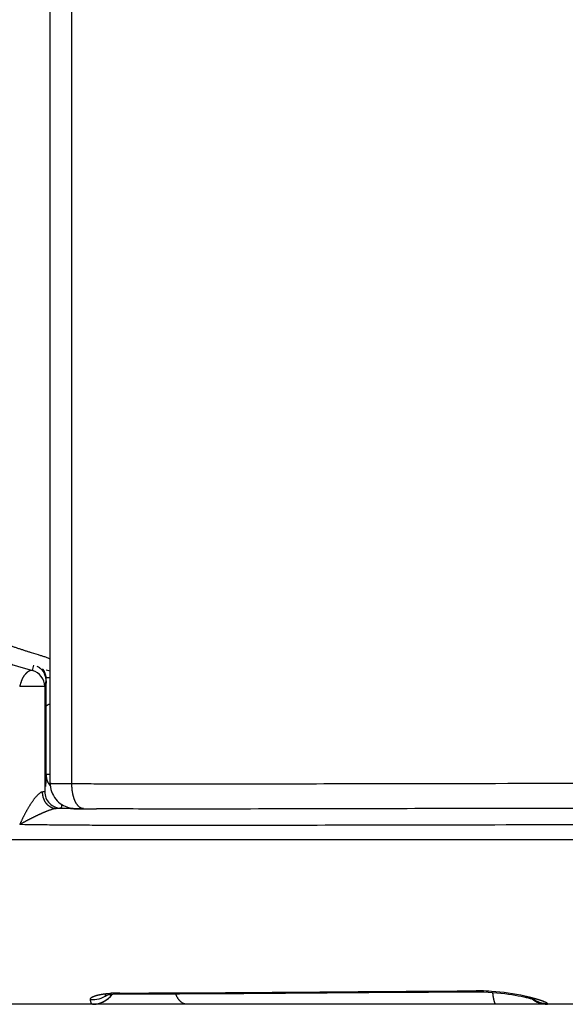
# Model space of a CAD drawing. Header units: millimetres. Extents: x 0 to 1300, y 0 to 891.
# Tile 114 of 127: x 842.73 to 849.36, y 429.1 to 441.05. Entities that reach past the tile are written whole.
import ezdxf

# ---------------------------------------------------------------- set-up
doc = ezdxf.new("R2010")
doc.units = ezdxf.units.MM
doc.header["$LTSCALE"] = 0.545669
doc.layers.add('NoLayerName_001', color=7, linetype='Continuous')

msp = doc.modelspace()

# ---------------------------------------------------------------- linework, layer by layer
at = {"layer": 'NoLayerName_001', "color": 60, "linetype": 'Continuous', "lineweight": 25}
for p, q in [((843.1, 431.779), (843.1, 457.85)), ((843.363, 431.7757), (843.363, 452.35)), ((842.8845, 433.1506), (842.9019, 433.2178)), ((843.0488, 433.1608), (843.1, 433.146)), ((843.0413, 432.9911), (843.05, 433.0247)), ((843.05, 433.0247), (843.05, 433)), ((843.0519, 433.0435), (843.0523, 433.0624)), ((843.0326, 432.9575), (842.7288, 432.9575)), ((843.0326, 432.9575), (843.0413, 432.9911)), ((843.0326, 432.9575), (843.0326, 431.6812)), ((843.05, 432.7126), (843.0502, 432.7672)), ((843.0502, 432.7672), (843.0505, 432.8217)), ((843.05, 431.8837), (843.05, 432.7126)), ((843.3465, 431.4749), (843.1737, 431.4766)), ((839.0935, 431.1), (860.9065, 431.1)), ((843.9463, 429.2371), (843.9837, 429.2371)), ((843.9515, 429.2272), (843.9839, 429.2274)), ((843.9837, 429.2371), (844.1437, 429.237)), ((846.9671, 429.2436), (847.6948, 429.2483)), ((847.6948, 429.2483), (848.2858, 429.2514)), ((848.2858, 429.2514), (848.3117, 429.2514)), ((861, 429.1), (839, 429.1)), ((843.762, 429.1402), (843.7846, 429.1546))]:
    msp.add_line(p, q, dxfattribs=at)
for points in [[(843.1, 431.779), (843.1003, 431.7647), (843.1031, 431.7359), (843.1085, 431.7081)], [(843.1085, 431.7081), (843.1163, 431.6815), (843.1262, 431.6563), (843.1381, 431.6326), (843.1518, 431.6105), (843.1671, 431.5899), (843.1838, 431.571), (843.2019, 431.5537), (843.221, 431.5382), (843.241, 431.5245), (843.2615, 431.5128), (843.2819, 431.5031), (843.3022, 431.4953), (843.3225, 431.489), (843.3417, 431.4845), (843.3593, 431.4815), (843.3749, 431.4796), (843.3872, 431.4786), (843.3987, 431.4779), (843.4111, 431.4773), (843.4251, 431.4769), (843.4415, 431.4765), (843.4604, 431.4761), (843.5029, 431.4757)], [(843.7698, 429.2106), (843.764, 429.2083), (843.7662, 429.2089), (843.7775, 429.2117)], [(843.7775, 429.2117), (843.7976, 429.2155), (843.826, 429.2195), (843.8618, 429.223), (843.904, 429.2257), (843.9515, 429.2272)], [(843.7846, 429.1546), (843.8055, 429.1708), (843.8248, 429.1885)], [(843.8248, 429.1885), (843.8421, 429.2075), (843.8534, 429.2222)], [(843.9838, 429.2274), (844.6695, 429.2285), (845.45, 429.2327), (846.9671, 429.2436)], [(848.3117, 429.2514), (848.3662, 429.2504), (848.4199, 429.2483)], [(848.4199, 429.2483), (848.4726, 429.2451), (848.5237, 429.2411), (848.5729, 429.2362), (848.6201, 429.2307), (848.6649, 429.2247), (848.7073, 429.2183), (848.747, 429.2116), (848.7842, 429.2048), (848.8187, 429.198), (848.8506, 429.1912), (848.8796, 429.1846), (848.9057, 429.1782), (848.9288, 429.1722), (848.9487, 429.1667), (848.9651, 429.1618), (848.9782, 429.1576), (848.987, 429.1545), (848.9906, 429.1532)], [(843.612, 429.1), (843.6265, 429.1004), (843.6561, 429.1033), (843.6847, 429.1089), (843.7119, 429.1171), (843.7377, 429.1276), (843.762, 429.1402)]]:
    msp.add_lwpolyline(points, dxfattribs=at)
for centre, radius, start, end in [((842.8327, 432.9575), 0.1999, 359.99554, 74.97827), ((842.8486, 433.0221), 0.2028, 53.39344, 62.45745), ((842.8481, 433.0242), 0.2019, 12.49559, 24.86434), ((842.8498, 433.0244), 0.2002, 0.07231, 12.54769), ((842.7875, 433.0304), 0.2624, 6.86831, 8.86105), ((832.8333, 433.4051), 10.2248, 357.89415, 358.07938), ((843.167, 429.9343), 3.1298, 91.23917, 92.1002), ((837.3187, 432.1347), 5.7368, 357.15085, 357.49295), ((843.2368, 431.6791), 0.2337, 180.64473, 193.3726), ((843.2327, 431.6813), 0.2, 180.03202, 270.05113), ((844.2937, 542.1034), 110.6326, 269.509439, 269.673281), ((843.6137, 429.4588), 0.3021, 264.93482, 305.34696), ((843.612, 429.4), 0.3, 270, 323.50523), ((843.9339, 427.612), 1.6249, 91.53481, 93.31094), ((843.9434, 427.2981), 1.939, 89.91335, 91.5656), ((848.2849, 426.7345), 2.5286, 88.95487, 90.27598), ((848.2818, 426.5878), 2.6752, 86.20986, 88.94709), ((848.2711, 426.4312), 2.8322, 77.9242, 86.20187), ((849.1371, 429.4), 0.3, 231.6904, 270), ((849.1367, 429.4109), 0.3002, 237.215, 269.72509)]:
    msp.add_arc(centre, radius, start, end, dxfattribs=at)
for points, knots in [([(841.3277, 433.9305), (841.3425, 433.9178), (841.372, 433.8922), (841.4173, 433.8553), (841.4633, 433.8191), (841.5101, 433.7839), (841.5576, 433.7495), (841.6056, 433.7161), (841.6543, 433.6835), (841.7036, 433.6518), (841.7534, 433.621), (841.8037, 433.5911), (841.8544, 433.5619), (841.9057, 433.5337), (841.9574, 433.5062), (842.0095, 433.4796), (842.062, 433.4538), (842.1149, 433.4288), (842.1682, 433.4046), (842.2218, 433.3811), (842.2757, 433.3584), (842.3299, 433.3363), (842.3844, 433.315), (842.4392, 433.2943), (842.4942, 433.2743), (842.5494, 433.2549), (842.6048, 433.2361), (842.6604, 433.2179), (842.7162, 433.2002), (842.7721, 433.1831), (842.8282, 433.1665), (842.8658, 433.156), (842.8845, 433.1506)], [0, 0, 0, 0, 0.0585023, 0.1170218, 0.1755587, 0.2341113, 0.2926759, 0.3512466, 0.4098159, 0.4683749, 0.5269211, 0.5854582, 0.643989, 0.7025154, 0.7610386, 0.8195588, 0.8780757, 0.9365894, 0.9951031, 1.0536193, 1.1121391, 1.1706623, 1.2291877, 1.2877129, 1.3462345, 1.404752, 1.4632666, 1.5217789, 1.5802891, 1.6387966, 1.6973005, 1.7557992, 1.7557992, 1.7557992, 1.7557992]), ([(843.1, 433.289), (843.0943, 433.2924), (843.0832, 433.3), (843.0638, 433.306), (843.0448, 433.3127), (843.0256, 433.3189), (843.0064, 433.3251), (842.955, 433.3412), (842.897, 433.3589), (842.8392, 433.3771), (842.8136, 433.3853), (842.7943, 433.3914), (842.7751, 433.3976), (842.7559, 433.4039), (842.7367, 433.4102), (842.7176, 433.4165), (842.6984, 433.4229), (842.6793, 433.4294), (842.6602, 433.4359), (842.6411, 433.4425), (842.622, 433.4491), (842.6029, 433.4558), (842.5839, 433.4626), (842.5649, 433.4694), (842.5459, 433.4763), (842.527, 433.4833), (842.508, 433.4903), (842.4891, 433.4974), (842.4702, 433.5046), (842.4514, 433.5118), (842.4326, 433.5192), (842.4138, 433.5266), (842.395, 433.534), (842.3763, 433.5416), (842.3576, 433.5492), (842.3389, 433.5569), (842.3203, 433.5647), (842.3017, 433.5726), (842.2831, 433.5806), (842.2646, 433.5886), (842.2523, 433.5941), (842.2461, 433.5968)], [0, 0, 0, 0, 0.0198971, 0.04008258, 0.06029062, 0.08048097, 0.10067515, 0.1208729, 0.24204659, 0.28243805, 0.30263378, 0.32282943, 0.34302502, 0.36322057, 0.38341613, 0.40361175, 0.42380741, 0.44400312, 0.46419886, 0.48439467, 0.50459059, 0.52478661, 0.54498264, 0.56517864, 0.58537454, 0.6055703, 0.62576591, 0.6459614, 0.66615685, 0.68635243, 0.70654828, 0.72674457, 0.74694149, 0.76713927, 0.78733799, 0.80753747, 0.82773754, 0.84793801, 0.86813873, 0.88833959, 0.90854048, 0.90854048, 0.90854048, 0.90854048]), ([(842.8845, 433.1506), (842.8826, 433.151), (842.8787, 433.1518), (842.8727, 433.1522), (842.8666, 433.152), (842.8607, 433.1512), (842.8549, 433.1498), (842.8492, 433.1478), (842.8437, 433.1454), (842.8384, 433.1426), (842.8332, 433.1396), (842.8283, 433.1362), (842.8235, 433.1327), (842.8188, 433.1289), (842.8143, 433.125), (842.81, 433.1209), (842.8057, 433.1167), (842.8016, 433.1124), (842.7976, 433.1079), (842.7938, 433.1034), (842.79, 433.0987), (842.7864, 433.094), (842.7829, 433.0892), (842.7795, 433.0843), (842.7762, 433.0793), (842.773, 433.0743), (842.7699, 433.0691), (842.767, 433.0639), (842.7641, 433.0587), (842.7614, 433.0534), (842.7588, 433.048), (842.7563, 433.0426), (842.754, 433.0371), (842.7518, 433.0316), (842.7497, 433.026), (842.7477, 433.0204), (842.7458, 433.0147), (842.744, 433.009), (842.7422, 433.0033), (842.7405, 432.9976), (842.7394, 432.9938), (842.7389, 432.9919)], [0, 0, 0, 0, 0.00597886, 0.01198491, 0.01799896, 0.0239991, 0.02998157, 0.03596724, 0.04196188, 0.04795473, 0.05393413, 0.05990742, 0.06588043, 0.07185454, 0.07782736, 0.0837975, 0.08976683, 0.09573646, 0.10170653, 0.10767627, 0.11364452, 0.11961174, 0.12557888, 0.13154669, 0.13751572, 0.14348633, 0.14945861, 0.15543171, 0.16140439, 0.16737554, 0.17334415, 0.17930933, 0.18527037, 0.19122745, 0.19718323, 0.2031401, 0.2090996, 0.21506254, 0.22102913, 0.22699905, 0.23297158, 0.23297158, 0.23297158, 0.23297158]), ([(842.9696, 433.1849), (842.9713, 433.1836), (842.9748, 433.181), (842.9798, 433.1768), (842.9848, 433.1724), (842.9895, 433.1679), (842.9942, 433.1632), (842.9987, 433.1584), (843.003, 433.1534), (843.0072, 433.1483), (843.0112, 433.143), (843.015, 433.1376), (843.0187, 433.1321), (843.0221, 433.1265), (843.0254, 433.1208), (843.0285, 433.115), (843.0303, 433.1111), (843.0313, 433.1091)], [0, 0, 0, 0, 0.006526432, 0.013075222, 0.019643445, 0.026227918, 0.032825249, 0.03943188, 0.046044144, 0.052658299, 0.059270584, 0.065877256, 0.07247464, 0.079059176, 0.085627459, 0.092176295, 0.098702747, 0.098702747, 0.098702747, 0.098702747]), ([(843.0054, 433.1735), (843.0065, 433.172), (843.0087, 433.169), (843.0118, 433.1643), (843.0147, 433.1596), (843.0176, 433.1548), (843.0203, 433.15), (843.0229, 433.145), (843.0254, 433.14), (843.0278, 433.135), (843.0301, 433.1299), (843.0322, 433.1247), (843.0342, 433.1195), (843.0361, 433.1142), (843.0379, 433.1089), (843.0395, 433.1035), (843.041, 433.0982), (843.0424, 433.0927), (843.0437, 433.0873), (843.0449, 433.0818), (843.0459, 433.0764), (843.0465, 433.0727), (843.0468, 433.0709)], [0, 0, 0, 0, 0.00556589, 0.01113277, 0.01670148, 0.0222728, 0.02784743, 0.03342605, 0.03900907, 0.04459623, 0.05018708, 0.05578098, 0.06137723, 0.06697499, 0.07257334, 0.07817126, 0.08376767, 0.08936138, 0.09495118, 0.10053578, 0.10611385, 0.11168401, 0.11168401, 0.11168401, 0.11168401]), ([(843.0505, 432.8217), (843.0507, 432.8697), (843.0509, 432.9289), (843.0514, 432.9954), (843.0516, 433.0213), (843.0518, 433.0361), (843.0519, 433.0435)], [0, 0, 0, 0, 0.14416519, 0.177434, 0.1996131, 0.2217922, 0.2217922, 0.2217922, 0.2217922]), ([(842.7389, 432.9919), (842.7372, 432.9861), (842.735, 432.9785), (842.7322, 432.9689), (842.7305, 432.9632), (842.7294, 432.9594), (842.7288, 432.9575)], [0, 0, 0, 0, 0.017922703, 0.023894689, 0.029863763, 0.035829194, 0.035829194, 0.035829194, 0.035829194]), ([(843.05, 432.7126), (843.0501, 432.7134), (843.0502, 432.7151), (843.0509, 432.7175), (843.0519, 432.7198), (843.0533, 432.722), (843.0549, 432.7241), (843.0567, 432.7261), (843.0586, 432.728), (843.0607, 432.7298), (843.0628, 432.7314), (843.065, 432.7329), (843.0671, 432.7343), (843.0693, 432.7355), (843.0716, 432.7367), (843.0738, 432.7378), (843.0761, 432.7389), (843.0783, 432.7399), (843.0807, 432.7408), (843.083, 432.7418), (843.0853, 432.7427), (843.0877, 432.7436), (843.0901, 432.7444), (843.0925, 432.7453), (843.0949, 432.746), (843.0973, 432.7468), (843.0989, 432.7473), (843.0997, 432.7475)], [0, 0, 0, 0, 0.002499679, 0.004991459, 0.007516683, 0.010096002, 0.012732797, 0.015417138, 0.018129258, 0.020842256, 0.023524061, 0.026148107, 0.028720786, 0.031255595, 0.033764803, 0.036259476, 0.03874957, 0.041244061, 0.043749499, 0.046265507, 0.048790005, 0.051320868, 0.053855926, 0.056392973, 0.05892977, 0.061464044, 0.063993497, 0.063993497, 0.063993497, 0.063993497]), ([(843.0484, 431.8495), (843.0482, 431.846), (843.0479, 431.8391), (843.0473, 431.8287), (843.0467, 431.8183), (843.0462, 431.8096), (843.0458, 431.8027), (843.0455, 431.7975), (843.0451, 431.7923), (843.0448, 431.7871), (843.0444, 431.7819), (843.044, 431.7767), (843.0436, 431.7715), (843.0432, 431.7663), (843.0428, 431.7611), (843.0423, 431.7559), (843.0419, 431.7507), (843.0416, 431.7472), (843.0414, 431.7455)], [0, 0, 0, 0, 0.01042585, 0.0208517, 0.03127786, 0.04170455, 0.04691803, 0.05213155, 0.05734506, 0.06255853, 0.06777194, 0.07298528, 0.07819852, 0.08341167, 0.08862474, 0.09383774, 0.0990507, 0.10426365, 0.10426365, 0.10426365, 0.10426365]), ([(843.0518, 431.8855), (843.0516, 431.8854), (843.051, 431.8851), (843.0503, 431.8846), (843.0501, 431.884), (843.05, 431.8837)], [0, 0, 0, 0, 0.0009109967, 0.0018194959, 0.0026463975, 0.0026463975, 0.0026463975, 0.0026463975]), ([(843.05, 431.8837), (843.05, 431.8826), (843.05, 431.8804), (843.0501, 431.877), (843.0503, 431.8736), (843.0505, 431.8703), (843.0507, 431.8669), (843.0511, 431.8635), (843.0515, 431.8602), (843.0519, 431.8568), (843.0524, 431.8535), (843.0529, 431.8501), (843.0536, 431.8468), (843.0542, 431.8435), (843.0549, 431.8402), (843.0557, 431.8369), (843.0563, 431.8347), (843.0565, 431.8337)], [0, 0, 0, 0, 0.003368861, 0.006740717, 0.010115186, 0.01349186, 0.016870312, 0.020250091, 0.023630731, 0.027011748, 0.030392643, 0.033772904, 0.03715201, 0.040529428, 0.043904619, 0.047277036, 0.050646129, 0.050646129, 0.050646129, 0.050646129]), ([(843.0997, 431.8923), (843.0984, 431.8922), (843.0964, 431.8921), (843.0939, 431.8919), (843.0919, 431.8917), (843.09, 431.8916), (843.0881, 431.8914), (843.0861, 431.8913), (843.0842, 431.8911), (843.0823, 431.8909), (843.0803, 431.8907), (843.0784, 431.8905), (843.0765, 431.8903), (843.0746, 431.8901), (843.0726, 431.8898), (843.0707, 431.8896), (843.0688, 431.8893), (843.0669, 431.8891), (843.065, 431.8888), (843.0631, 431.8884), (843.0612, 431.8881), (843.0593, 431.8877), (843.0574, 431.8873), (843.0555, 431.8869), (843.0536, 431.8863), (843.0524, 431.8858), (843.0518, 431.8855)], [0, 0, 0, 0, 0.003876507, 0.005815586, 0.00775501, 0.00969463, 0.011634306, 0.013573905, 0.015513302, 0.017452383, 0.019391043, 0.02132919, 0.023266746, 0.025203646, 0.02713984, 0.029075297, 0.031009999, 0.032943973, 0.034877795, 0.036812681, 0.038750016, 0.040691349, 0.042638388, 0.04458765, 0.0465288, 0.048463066, 0.048463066, 0.048463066, 0.048463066]), ([(843.0565, 431.8337), (843.0571, 431.8316), (843.0582, 431.8276), (843.0601, 431.8216), (843.0622, 431.8156), (843.0645, 431.8097), (843.0669, 431.8039), (843.0696, 431.7981), (843.0724, 431.7925), (843.0754, 431.7869), (843.0786, 431.7814), (843.0819, 431.776), (843.0854, 431.7707), (843.0891, 431.7656), (843.0929, 431.7605), (843.0969, 431.7556), (843.0997, 431.7525), (843.1011, 431.7509)], [0, 0, 0, 0, 0.006272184, 0.012564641, 0.018874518, 0.025198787, 0.031534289, 0.037877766, 0.044225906, 0.050575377, 0.056922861, 0.063265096, 0.06959891, 0.075921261, 0.082229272, 0.088520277, 0.094791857, 0.094791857, 0.094791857, 0.094791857]), ([(843.363, 431.7757), (843.3427, 431.7757), (843.3063, 431.7759), (843.2591, 431.7761), (843.224, 431.7764), (843.1984, 431.7766), (843.1782, 431.7768), (843.1633, 431.777), (843.1525, 431.7772), (843.1444, 431.7773), (843.135, 431.7775), (843.1269, 431.7777), (843.1188, 431.7779), (843.1134, 431.7782), (843.108, 431.7782), (843.104, 431.7785), (843.1014, 431.7789), (843.1, 431.779)], [0, 0, 0, 0, 0.06070044, 0.10926088, 0.14163522, 0.16591311, 0.18614649, 0.20233936, 0.21043483, 0.21852582, 0.22661027, 0.2387699, 0.24281773, 0.25085198, 0.25502987, 0.25892511, 0.26302441, 0.26302441, 0.26302441, 0.26302441]), ([(843.3631, 431.7578), (843.3631, 431.7608), (843.3629, 431.7667), (843.363, 431.7727), (843.363, 431.7757)], [0, 0, 0, 0, 0.008914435, 0.017826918, 0.017826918, 0.017826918, 0.017826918]), ([(850, 431.7794), (849.2036, 431.7786), (847.4337, 431.7779), (845.4868, 431.7711), (844.1594, 431.7719), (843.7169, 431.7732), (843.4515, 431.7751), (843.363, 431.7757)], [0, 0, 0, 0, 2.3893376, 5.3096391, 5.8406056, 6.3715696, 6.6370513, 6.6370513, 6.6370513, 6.6370513]), ([(843.5029, 431.4757), (843.4999, 431.4759), (843.4939, 431.4761), (843.4852, 431.4781), (843.4766, 431.4809), (843.4685, 431.4847), (843.4608, 431.4893), (843.4536, 431.4946), (843.4468, 431.5004), (843.4404, 431.5067), (843.4345, 431.5134), (843.4289, 431.5204), (843.4237, 431.5276), (843.4188, 431.5351), (843.4141, 431.5427), (843.4098, 431.5505), (843.4058, 431.5584), (843.4019, 431.5665), (843.3983, 431.5747), (843.395, 431.5829), (843.3918, 431.5913), (843.3888, 431.5997), (843.3861, 431.6082), (843.3835, 431.6167), (843.3811, 431.6254), (843.3789, 431.634), (843.3768, 431.6427), (843.3749, 431.6515), (843.3732, 431.6603), (843.3716, 431.6691), (843.3701, 431.6779), (843.3688, 431.6867), (843.3676, 431.6956), (843.3666, 431.7044), (843.3657, 431.7133), (843.3649, 431.7222), (843.3642, 431.7311), (843.3637, 431.74), (843.3633, 431.7489), (843.3632, 431.7549), (843.3631, 431.7578)], [0, 0, 0, 0, 0.00892768, 0.0178999, 0.02688634, 0.03584304, 0.0447857, 0.05373317, 0.0626767, 0.07160639, 0.08053503, 0.08946776, 0.09839968, 0.10732375, 0.11624444, 0.12516551, 0.13408761, 0.14300855, 0.15192707, 0.16084588, 0.16976739, 0.17869326, 0.18762443, 0.19656118, 0.20550313, 0.21444933, 0.22339825, 0.23234785, 0.24129557, 0.25023893, 0.25917776, 0.26811266, 0.27704418, 0.28597276, 0.29489878, 0.30382255, 0.31274428, 0.32166413, 0.33058218, 0.33949845, 0.33949845, 0.33949845, 0.33949845]), ([(842.9745, 431.6642), (842.971, 431.6615), (842.9638, 431.6565), (842.954, 431.6477), (842.9446, 431.6386), (842.9357, 431.629), (842.9269, 431.6191), (842.9185, 431.6091), (842.9103, 431.5989), (842.9023, 431.5885), (842.8945, 431.578), (842.8868, 431.5674), (842.8792, 431.5567), (842.8718, 431.5459), (842.8646, 431.535), (842.8574, 431.524), (842.8504, 431.5129), (842.8435, 431.5018), (842.8367, 431.4906), (842.83, 431.4793), (842.8233, 431.468), (842.8168, 431.4566), (842.8104, 431.4452), (842.804, 431.4338), (842.7978, 431.4223), (842.7916, 431.4107), (842.7855, 431.3991), (842.7794, 431.3875), (842.7735, 431.3758), (842.7676, 431.3641), (842.7618, 431.3523), (842.7561, 431.3405), (842.7505, 431.3287), (842.7449, 431.3168), (842.7395, 431.3049), (842.7341, 431.293), (842.7305, 431.285), (842.7288, 431.281)], [0, 0, 0, 0, 0.01309446, 0.02621073, 0.03935791, 0.05251125, 0.06563863, 0.07874514, 0.09184097, 0.10493355, 0.1180277, 0.13112523, 0.14422669, 0.15733218, 0.17044137, 0.18355356, 0.19666765, 0.20978223, 0.22289555, 0.23600588, 0.24911322, 0.26221822, 0.27532149, 0.28842359, 0.30152501, 0.3146262, 0.32772758, 0.34082948, 0.35393217, 0.3670355, 0.38013925, 0.39324317, 0.40634704, 0.41945065, 0.43255378, 0.44565626, 0.45875791, 0.45875791, 0.45875791, 0.45875791]), ([(843.003, 431.6765), (843.0025, 431.6765), (843.0014, 431.6764), (842.9999, 431.6761), (842.9984, 431.6758), (842.9968, 431.6754), (842.9953, 431.675), (842.9938, 431.6745), (842.9924, 431.674), (842.9909, 431.6734), (842.9894, 431.6728), (842.988, 431.6722), (842.9866, 431.6715), (842.9852, 431.6708), (842.9838, 431.67), (842.9824, 431.6692), (842.9811, 431.6684), (842.9797, 431.6676), (842.9784, 431.6668), (842.9771, 431.6659), (842.9758, 431.665), (842.9749, 431.6645), (842.9745, 431.6642)], [0, 0, 0, 0, 0.001565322, 0.003132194, 0.00470105, 0.006270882, 0.007839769, 0.009407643, 0.010975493, 0.012544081, 0.014113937, 0.015685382, 0.017258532, 0.01883332, 0.020409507, 0.021986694, 0.023564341, 0.025141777, 0.026718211, 0.028292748, 0.029864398, 0.031432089, 0.031432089, 0.031432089, 0.031432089]), ([(843.0326, 431.6812), (843.0325, 431.681), (843.0322, 431.6803), (843.031, 431.6801), (843.0299, 431.6798), (843.0289, 431.6796), (843.0279, 431.6794), (843.0269, 431.6791), (843.026, 431.679), (843.0251, 431.6788), (843.0241, 431.6786), (843.0231, 431.6785), (843.0222, 431.6784), (843.0212, 431.6782), (843.0202, 431.6781), (843.0191, 431.678), (843.0181, 431.6779), (843.0171, 431.6778), (843.0161, 431.6777), (843.015, 431.6776), (843.014, 431.6775), (843.013, 431.6774), (843.012, 431.6773), (843.011, 431.6772), (843.01, 431.6771), (843.009, 431.677), (843.008, 431.6769), (843.007, 431.6768), (843.006, 431.6767), (843.005, 431.6767), (843.004, 431.6766), (843.0033, 431.6765), (843.003, 431.6765)], [0, 0, 0, 0, 0.00091754, 0.002064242, 0.003247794, 0.004335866, 0.005349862, 0.006313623, 0.007251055, 0.008186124, 0.009139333, 0.010113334, 0.011105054, 0.012111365, 0.013129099, 0.014155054, 0.015186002, 0.016218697, 0.017249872, 0.018276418, 0.01929743, 0.020313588, 0.021325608, 0.022334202, 0.023340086, 0.024343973, 0.025346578, 0.026348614, 0.027350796, 0.028353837, 0.029358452, 0.030365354, 0.030365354, 0.030365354, 0.030365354]), ([(843.0094, 431.6251), (843.0102, 431.622), (843.0117, 431.6159), (843.0145, 431.6068), (843.0177, 431.5977), (843.0213, 431.5888), (843.0253, 431.5801), (843.0296, 431.5715), (843.0344, 431.5631), (843.0395, 431.5549), (843.0449, 431.547), (843.0508, 431.5394), (843.057, 431.5321), (843.0635, 431.5251), (843.0704, 431.5185), (843.0776, 431.5123), (843.0852, 431.5065), (843.093, 431.5012), (843.1012, 431.4963), (843.1096, 431.4919), (843.1182, 431.488), (843.1271, 431.4847), (843.1362, 431.4819), (843.1455, 431.4796), (843.1548, 431.4779), (843.1643, 431.4768), (843.1706, 431.4767), (843.1737, 431.4765)], [0, 0, 0, 0, 0.00947447, 0.0190039, 0.02857665, 0.03818134, 0.047807, 0.05744335, 0.06708101, 0.07671174, 0.08632865, 0.09592651, 0.105502, 0.11505395, 0.12458369, 0.13409482, 0.14359106, 0.15307666, 0.16255703, 0.1720389, 0.18153057, 0.19103933, 0.20055759, 0.21007297, 0.21957503, 0.22905591, 0.23851116, 0.23851116, 0.23851116, 0.23851116]), ([(843.1737, 431.4765), (843.1701, 431.4762), (843.1629, 431.4758), (843.1522, 431.4736), (843.1417, 431.4711), (843.1312, 431.4683), (843.1208, 431.4653), (843.1104, 431.462), (843.1002, 431.4585), (843.0899, 431.4549), (843.0797, 431.4512), (843.0696, 431.4474), (843.0595, 431.4434), (843.0494, 431.4394), (843.0393, 431.4354), (843.0293, 431.4312), (843.0193, 431.427), (843.0093, 431.4227), (842.9994, 431.4184), (842.9895, 431.414), (842.9796, 431.4096), (842.9697, 431.4051), (842.9598, 431.4006), (842.95, 431.3961), (842.9402, 431.3914), (842.9304, 431.3868), (842.9206, 431.3821), (842.9108, 431.3774), (842.9011, 431.3726), (842.8914, 431.3678), (842.8817, 431.363), (842.872, 431.3581), (842.8623, 431.3532), (842.8527, 431.3483), (842.843, 431.3433), (842.8334, 431.3383), (842.8238, 431.3332), (842.8142, 431.3282), (842.8047, 431.3231), (842.7951, 431.3179), (842.7888, 431.3145), (842.7856, 431.3127)], [0, 0, 0, 0, 0.0108401, 0.02170986, 0.03256784, 0.04340957, 0.0542477, 0.06508832, 0.07593298, 0.08678169, 0.09763334, 0.10848585, 0.11933644, 0.13018409, 0.14102953, 0.15187351, 0.1627167, 0.17355971, 0.18440306, 0.19524699, 0.20609147, 0.2169364, 0.22778165, 0.23862706, 0.24947244, 0.26031769, 0.27116287, 0.282008, 0.29285312, 0.30369825, 0.3145434, 0.32538858, 0.3362338, 0.34707906, 0.35792435, 0.36876965, 0.37961495, 0.39046023, 0.40130549, 0.4121507, 0.42299586, 0.42299586, 0.42299586, 0.42299586]), ([(843.2329, 431.4813), (843.2324, 431.4811), (843.2316, 431.4805), (843.2301, 431.4803), (843.2287, 431.48), (843.2272, 431.4798), (843.2257, 431.4796), (843.2242, 431.4794), (843.2227, 431.4793), (843.2212, 431.4792), (843.2198, 431.479), (843.2183, 431.4789), (843.2168, 431.4788), (843.2153, 431.4787), (843.2139, 431.4786), (843.2124, 431.4784), (843.2109, 431.4783), (843.2094, 431.4783), (843.2079, 431.4782), (843.2064, 431.4781), (843.2045, 431.478), (843.202, 431.4778), (843.199, 431.4777), (843.196, 431.4775), (843.1925, 431.4774), (843.1886, 431.4772), (843.1841, 431.477), (843.1797, 431.4768), (843.1762, 431.4767), (843.1742, 431.4766), (843.1737, 431.4766)], [0, 0, 0, 0, 0.001518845, 0.003040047, 0.004434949, 0.005889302, 0.007394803, 0.00891595, 0.010423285, 0.011915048, 0.013396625, 0.014873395, 0.016350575, 0.017830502, 0.019312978, 0.020797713, 0.022284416, 0.02377279, 0.025262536, 0.026753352, 0.028244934, 0.031229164, 0.034212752, 0.037193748, 0.040172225, 0.044636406, 0.049097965, 0.053558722, 0.058020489, 0.059508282, 0.059508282, 0.059508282, 0.059508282]), ([(843.2375, 431.5269), (843.2374, 431.5262), (843.2373, 431.5246), (843.2372, 431.5223), (843.237, 431.52), (843.2369, 431.5178), (843.2367, 431.5155), (843.2365, 431.5132), (843.2363, 431.5109), (843.2361, 431.5086), (843.2359, 431.5063), (843.2357, 431.504), (843.2355, 431.5018), (843.2352, 431.4995), (843.235, 431.4972), (843.2347, 431.4949), (843.2344, 431.4926), (843.2341, 431.4904), (843.2338, 431.4881), (843.2335, 431.4858), (843.2332, 431.4835), (843.233, 431.482), (843.2329, 431.4813)], [0, 0, 0, 0, 0.002293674, 0.004587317, 0.006880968, 0.009174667, 0.01146846, 0.013762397, 0.016056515, 0.018350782, 0.020645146, 0.022939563, 0.025233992, 0.027528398, 0.029822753, 0.032117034, 0.034411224, 0.036705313, 0.038999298, 0.041293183, 0.043586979, 0.045880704, 0.045880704, 0.045880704, 0.045880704]), ([(850, 431.4776), (849.2395, 431.4768), (847.4651, 431.4761), (845.5217, 431.4693), (844.1698, 431.4702), (843.8318, 431.472), (843.6628, 431.4727)], [0, 0, 0, 0, 2.2813797, 5.3232201, 5.8301943, 6.3371671, 6.3371671, 6.3371671, 6.3371671]), ([(842.7856, 431.3127), (842.7824, 431.311), (842.7761, 431.3075), (842.7666, 431.3023), (842.7571, 431.297), (842.7476, 431.2917), (842.7382, 431.2864), (842.7319, 431.2828), (842.7288, 431.281)], [0, 0, 0, 0, 0.010845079, 0.021690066, 0.032534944, 0.043379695, 0.054224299, 0.065068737, 0.065068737, 0.065068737, 0.065068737]), ([(850, 431.2776), (849.2729, 431.2769), (847.4955, 431.2764), (845.5565, 431.2694), (844.183, 431.2703), (843.779, 431.2714), (843.4559, 431.2732), (843.2135, 431.2751), (842.9711, 431.2775), (842.8096, 431.2799), (842.7288, 431.281)], [0, 0, 0, 0, 2.1813791, 5.3322568, 5.8170145, 6.3017735, 6.5441513, 6.7865275, 7.0289024, 7.2712773, 7.2712773, 7.2712773, 7.2712773]), ([(843.587, 429.1578), (843.587, 429.1592), (843.5865, 429.1621), (843.5875, 429.1664), (843.5893, 429.1703), (843.5918, 429.1739), (843.5947, 429.177), (843.5978, 429.1799), (843.6012, 429.1826), (843.6047, 429.185), (843.6083, 429.1873), (843.612, 429.1894), (843.6157, 429.1914), (843.6196, 429.1933), (843.6235, 429.1951), (843.6274, 429.1968), (843.6313, 429.1984), (843.6353, 429.2), (843.6393, 429.2014), (843.6433, 429.2028), (843.6474, 429.2042), (843.6514, 429.2055), (843.6555, 429.2067), (843.6596, 429.2079), (843.6637, 429.2091), (843.6678, 429.2102), (843.672, 429.2113), (843.6761, 429.2123), (843.6803, 429.2133), (843.6844, 429.2143), (843.6886, 429.2152), (843.6927, 429.2161), (843.6969, 429.217), (843.7011, 429.2178), (843.7053, 429.2187), (843.7095, 429.2195), (843.7137, 429.2202), (843.7179, 429.221), (843.7221, 429.2217), (843.7263, 429.2224), (843.7291, 429.2228), (843.7305, 429.223)], [0, 0, 0, 0, 0.00428247, 0.00861633, 0.01291092, 0.01719582, 0.02149893, 0.02578428, 0.03005543, 0.03432407, 0.03859242, 0.04285921, 0.04712658, 0.05139556, 0.05566558, 0.05993475, 0.06420209, 0.06846844, 0.07273443, 0.07700037, 0.08126631, 0.08553202, 0.0897974, 0.09406269, 0.09832809, 0.10259368, 0.1068595, 0.1111255, 0.11539155, 0.11965757, 0.12392361, 0.12818977, 0.1324561, 0.13672263, 0.14098941, 0.14525642, 0.14952365, 0.15379107, 0.15805864, 0.16232628, 0.16659392, 0.16659392, 0.16659392, 0.16659392]), ([(843.7305, 429.223), (843.7319, 429.2233), (843.7347, 429.2237), (843.739, 429.2243), (843.7432, 429.2249), (843.7474, 429.2255), (843.7516, 429.2261), (843.7544, 429.2264), (843.7559, 429.2266)], [0, 0, 0, 0, 0.004267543, 0.008534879, 0.012801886, 0.017068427, 0.021334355, 0.025599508, 0.025599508, 0.025599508, 0.025599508]), ([(843.7559, 429.2266), (843.7573, 429.2268), (843.7601, 429.2272), (843.7642, 429.2277), (843.7684, 429.2282), (843.7727, 429.2286), (843.7769, 429.2291), (843.7811, 429.2295), (843.7853, 429.23), (843.7895, 429.2304), (843.7937, 429.2308), (843.7979, 429.2312), (843.8021, 429.2315), (843.8063, 429.2319), (843.8105, 429.2322), (843.8147, 429.2326), (843.819, 429.2329), (843.8232, 429.2332), (843.8274, 429.2335), (843.8316, 429.2337), (843.8358, 429.234), (843.8387, 429.2342), (843.8401, 429.2342)], [0, 0, 0, 0, 0.004227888, 0.008455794, 0.012683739, 0.01691174, 0.021139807, 0.025367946, 0.029596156, 0.033824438, 0.038052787, 0.042281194, 0.04650965, 0.050738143, 0.054966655, 0.059195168, 0.063423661, 0.067652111, 0.07188049, 0.07610877, 0.080336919, 0.084564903, 0.084564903, 0.084564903, 0.084564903]), ([(843.9463, 429.2371), (843.9469, 429.2368), (843.948, 429.2362), (843.9498, 429.2354), (843.9516, 429.2345), (843.9533, 429.2338), (843.9551, 429.233), (843.957, 429.2324), (843.9588, 429.2317), (843.9607, 429.2311), (843.9626, 429.2305), (843.9645, 429.23), (843.9664, 429.2296), (843.9683, 429.2291), (843.9702, 429.2288), (843.9721, 429.2284), (843.9741, 429.2281), (843.976, 429.2279), (843.978, 429.2277), (843.9799, 429.2276), (843.9819, 429.2275), (843.9832, 429.2275), (843.9838, 429.2275)], [0, 0, 0, 0, 0.001947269, 0.003894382, 0.005842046, 0.007791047, 0.009742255, 0.01169648, 0.013653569, 0.015612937, 0.017574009, 0.019536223, 0.021499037, 0.023461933, 0.02542442, 0.027386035, 0.029346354, 0.031304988, 0.033261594, 0.035215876, 0.037167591, 0.039116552, 0.039116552, 0.039116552, 0.039116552]), ([(844.1437, 429.237), (844.2813, 429.2373), (844.5566, 429.2376), (845.1071, 429.2403), (846.1394, 429.2479), (847.2404, 429.2575), (848.0662, 429.2618), (848.2727, 429.263)], [0, 0, 0, 0, 0.4129092, 0.8258188, 1.6516425, 3.5097415, 4.1291058, 4.1291058, 4.1291058, 4.1291058]), ([(844.7594, 429.1), (844.7572, 429.1001), (844.7528, 429.1001), (844.7462, 429.1009), (844.7397, 429.1021), (844.7332, 429.1037), (844.7269, 429.1058), (844.7207, 429.1082), (844.7147, 429.111), (844.7088, 429.1141), (844.7032, 429.1176), (844.6977, 429.1213), (844.6924, 429.1253), (844.6873, 429.1296), (844.6824, 429.134), (844.6777, 429.1386), (844.6731, 429.1434), (844.6687, 429.1484), (844.6645, 429.1535), (844.6605, 429.1587), (844.6566, 429.164), (844.6529, 429.1695), (844.6493, 429.175), (844.6458, 429.1807), (844.6425, 429.1864), (844.6393, 429.1922), (844.6363, 429.1981), (844.6334, 429.204), (844.6306, 429.21), (844.6279, 429.216), (844.6254, 429.2221), (844.6238, 429.2262), (844.623, 429.2282)], [0, 0, 0, 0, 0.00660115, 0.01322281, 0.01986364, 0.02651823, 0.03317776, 0.03983074, 0.04646664, 0.05309071, 0.05971138, 0.06633341, 0.07295815, 0.07958389, 0.08620616, 0.09282038, 0.09942935, 0.10603674, 0.11264494, 0.11925512, 0.12586729, 0.13248044, 0.13909256, 0.14570177, 0.15230874, 0.15891438, 0.16551917, 0.17212326, 0.17872638, 0.18532798, 0.19192713, 0.19852262, 0.19852262, 0.19852262, 0.19852262]), ([(848.2727, 429.263), (848.2728, 429.2628), (848.2731, 429.2622), (848.2736, 429.2615), (848.274, 429.2607), (848.2745, 429.26), (848.275, 429.2592), (848.2755, 429.2585), (848.2761, 429.2577), (848.2766, 429.257), (848.2773, 429.2563), (848.2779, 429.2556), (848.2786, 429.2549), (848.2793, 429.2543), (848.28, 429.2537), (848.2808, 429.2531), (848.2816, 429.2526), (848.2824, 429.2522), (848.2832, 429.2519), (848.284, 429.2516), (848.2849, 429.2515), (848.2855, 429.2515), (848.2858, 429.2514)], [0, 0, 0, 0, 0.000887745, 0.001770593, 0.002652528, 0.003537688, 0.004430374, 0.005335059, 0.006256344, 0.007195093, 0.008145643, 0.009102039, 0.010058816, 0.011011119, 0.011954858, 0.012886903, 0.013805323, 0.014709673, 0.015601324, 0.016483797, 0.017363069, 0.018247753, 0.018247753, 0.018247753, 0.018247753]), ([(848.5157, 429.1), (848.5143, 429.1004), (848.5113, 429.1007), (848.5079, 429.1039), (848.505, 429.1076), (848.5026, 429.1116), (848.5006, 429.1156), (848.4989, 429.1196), (848.4973, 429.1237), (848.4959, 429.1278), (848.4945, 429.1319), (848.4933, 429.1362), (848.4921, 429.1404), (848.4909, 429.1447), (848.4899, 429.149), (848.4888, 429.1532), (848.4879, 429.1575), (848.487, 429.1618), (848.4861, 429.1661), (848.4853, 429.1704), (848.4846, 429.1747), (848.4838, 429.179), (848.4831, 429.1834), (848.4824, 429.1877), (848.4818, 429.192), (848.4811, 429.1964), (848.4805, 429.2007), (848.4799, 429.2051), (848.4793, 429.2094), (848.4788, 429.2138), (848.4783, 429.2181), (848.4777, 429.2225), (848.4772, 429.2268), (848.4768, 429.2312), (848.4763, 429.2356), (848.4759, 429.2399), (848.4756, 429.2429), (848.4755, 429.2443)], [0, 0, 0, 0, 0.00423749, 0.00874384, 0.01356011, 0.01828763, 0.0227261, 0.02701791, 0.03130737, 0.0356609, 0.04006143, 0.04448612, 0.04891165, 0.05332577, 0.05772981, 0.06212571, 0.06651522, 0.07089993, 0.07528127, 0.07966052, 0.08403885, 0.08841728, 0.09279675, 0.09717802, 0.1015612, 0.10594609, 0.11033248, 0.11472015, 0.11910886, 0.12349839, 0.12788847, 0.13227886, 0.1366693, 0.14105951, 0.14544921, 0.14983813, 0.15422596, 0.15422596, 0.15422596, 0.15422596]), ([(848.8636, 429.2008), (848.8657, 429.2003), (848.8698, 429.1994), (848.8761, 429.198), (848.8824, 429.1967), (848.8887, 429.1953), (848.8949, 429.1938), (848.9012, 429.1924), (848.9074, 429.1909), (848.9137, 429.1895), (848.9199, 429.188), (848.9262, 429.1865), (848.9324, 429.185), (848.9386, 429.1834), (848.9449, 429.1819), (848.9511, 429.1803), (848.9573, 429.1787), (848.9635, 429.1771), (848.9697, 429.1754), (848.9759, 429.1738), (848.9821, 429.1721), (848.9883, 429.1704), (848.9945, 429.1687), (849.0007, 429.1669), (849.0068, 429.1652), (849.013, 429.1634), (849.0192, 429.1616), (849.0253, 429.1597), (849.0315, 429.1578), (849.0376, 429.1559), (849.0437, 429.154), (849.0498, 429.152), (849.0559, 429.15), (849.062, 429.1479), (849.068, 429.1458), (849.0741, 429.1437), (849.0801, 429.1415), (849.0861, 429.1392), (849.0921, 429.1369), (849.0981, 429.1345), (849.102, 429.1328), (849.104, 429.1319)], [0, 0, 0, 0, 0.00641923, 0.01283879, 0.01925861, 0.02567865, 0.03209884, 0.03851915, 0.0449395, 0.05135988, 0.05778022, 0.06420049, 0.07062065, 0.07704068, 0.08346053, 0.08988018, 0.0962996, 0.10271877, 0.10913768, 0.11555631, 0.12197465, 0.12839281, 0.13481101, 0.14122945, 0.14764837, 0.15406802, 0.16048867, 0.1669106, 0.17333379, 0.1797572, 0.18617963, 0.19259991, 0.19901689, 0.20542946, 0.21183701, 0.21824306, 0.22465356, 0.23107476, 0.23751323, 0.24397391, 0.25043713, 0.25043713, 0.25043713, 0.25043713]), ([(843.612, 429.1), (843.6112, 429.1002), (843.6094, 429.1003), (843.6071, 429.1019), (843.6051, 429.1037), (843.6034, 429.1058), (843.602, 429.108), (843.6008, 429.1103), (843.5997, 429.1127), (843.5987, 429.1151), (843.5978, 429.1175), (843.5969, 429.12), (843.596, 429.1224), (843.5952, 429.1249), (843.5944, 429.1274), (843.5937, 429.1299), (843.5929, 429.1324), (843.5922, 429.1349), (843.5916, 429.1374), (843.5909, 429.1399), (843.5903, 429.1425), (843.5897, 429.145), (843.5892, 429.1476), (843.5886, 429.1501), (843.5881, 429.1527), (843.5875, 429.1552), (843.5872, 429.157), (843.587, 429.1578)], [0, 0, 0, 0, 0.002573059, 0.005256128, 0.008001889, 0.010672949, 0.013289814, 0.015886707, 0.018480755, 0.021076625, 0.023673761, 0.026272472, 0.028873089, 0.031475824, 0.034080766, 0.036687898, 0.039297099, 0.041908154, 0.044520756, 0.047134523, 0.049748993, 0.052363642, 0.054977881, 0.057591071, 0.060202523, 0.062811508, 0.065417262, 0.065417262, 0.065417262, 0.065417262]), ([(849.104, 429.1319), (849.106, 429.131), (849.1099, 429.1293), (849.1156, 429.1265), (849.1213, 429.1236), (849.1267, 429.1202), (849.1324, 429.1167), (849.1342, 429.1125), (849.1353, 429.1107)], [0, 0, 0, 0, 0.006429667, 0.012791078, 0.019076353, 0.02545781, 0.032201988, 0.038555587, 0.038555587, 0.038555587, 0.038555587]), ([(849.1353, 429.1107), (849.1353, 429.1105), (849.1354, 429.11), (849.1354, 429.1093), (849.1355, 429.1085), (849.1356, 429.1078), (849.1357, 429.1071), (849.1357, 429.1064), (849.1358, 429.1056), (849.1359, 429.1049), (849.136, 429.1041), (849.1361, 429.1034), (849.1362, 429.1027), (849.1364, 429.1021), (849.1365, 429.1014), (849.1366, 429.1006), (849.137, 429.1002), (849.1371, 429.1)], [0, 0, 0, 0, 0.000728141, 0.001453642, 0.002178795, 0.002905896, 0.00363724, 0.004375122, 0.005121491, 0.005871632, 0.006614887, 0.007340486, 0.008037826, 0.008708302, 0.009414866, 0.010240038, 0.010959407, 0.010959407, 0.010959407, 0.010959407])]:
    msp.add_open_spline(points, degree=3, knots=knots, dxfattribs=at)

doc.saveas('drawing.dxf')
